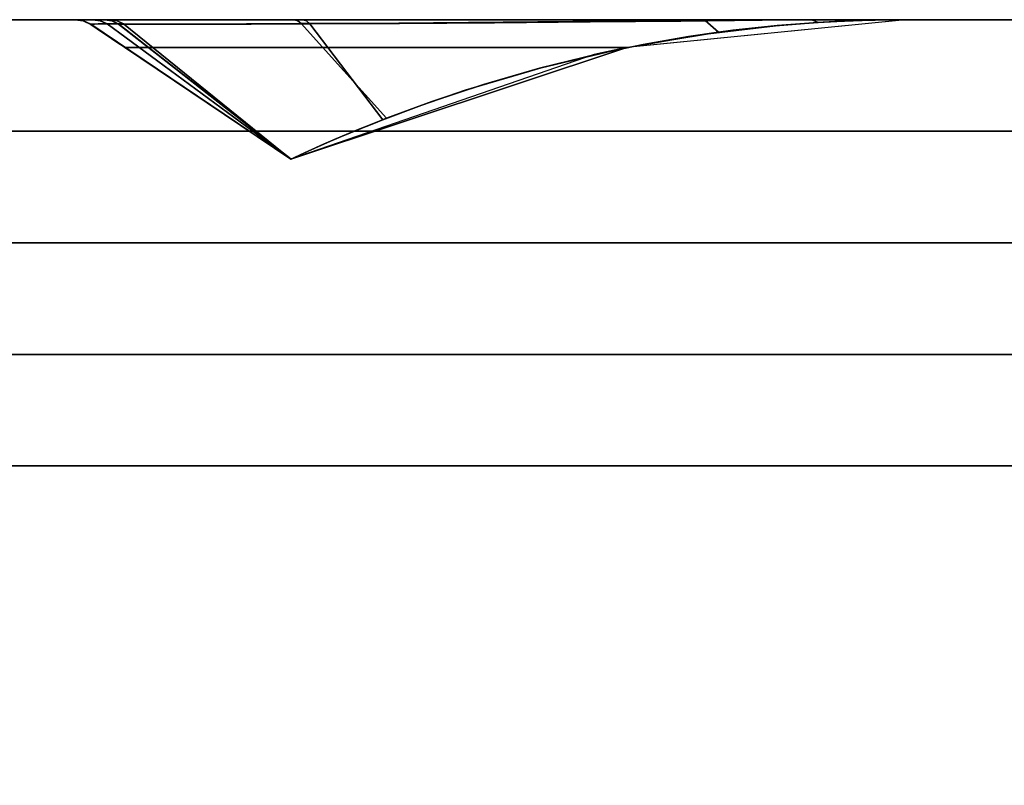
# Model space of a CAD drawing. Header units: centimetres. Extents: x -18 to 18, y -18 to 18.
# Tile 21 of 45: x -9.2 to -5.7, y 15.3 to 18. Entities that reach past the tile are written whole.
import ezdxf

# ---------------------------------------------------------------- set-up
doc = ezdxf.new("R2010")
doc.units = ezdxf.units.CM
doc.layers.get('0').update_dxf_attribs({"true_color": 0x5890e1})

msp = doc.modelspace()

# ---------------------------------------------------------------- linework, layer by layer
at = {"color": 183, "true_color": 0x8c58e1}
for points in [[(-17.6, 18, 0), (17.6, 18, 0), (17.6, 17.9923, 0), (17.6, 17.9695, 0), (17.6, 17.9325, 0), (17.6, 17.8828, 0), (17.6, 17.8222, 0), (17.6, 17.753, 0), (17.6, 17.678, 0), (17.6, 17.6, 0), (-17.6, 17.6, 0), (-17.6, 17.678, 0), (-17.6, 17.753, 0), (-17.6, 17.8222, 0), (-17.6, 17.8828, 0), (-17.6, 17.9325, 0), (-17.6, 17.9695, 0), (-17.6, 17.9923, 0)], [(17.6, 18, 0), (-17.6, 18, 0), (-17.6, 18, 0), (17.6, 18, 0)], [(17.6, 17.9923, 0), (17.6, 18, 0), (-17.6, 18, 0), (-17.6, 17.9923, 0), (-17.6, 17.9695, 0), (-17.6, 17.9325, 0), (-17.6, 17.8828, 0), (-17.6, 17.8222, 0), (-17.6, 17.753, 0), (-17.6, 17.678, 0), (-17.6, 17.6, 0), (17.6, 17.6, 0), (17.6, 17.678, 0), (17.6, 17.753, 0), (17.6, 17.8222, 0), (17.6, 17.8828, 0), (17.6, 17.9325, 0), (17.6, 17.9695, 0)], [(-9.0488, 18, 0), (-9.0489, 18, 0), (-6.0726, 18, 0), (-6.0726, 18, 0), (-6.0726, 18, 0), (-6.0726, 18, 0), (-6.0945, 18, 0), (-6.094, 18, 0), (-6.1103, 18, 0), (-6.2212, 18, 0), (-6.3999, 18, 0), (-6.7785, 18, 0), (-7.1304, 18, 0), (-7.5126, 18, 0), (-7.8991, 18, 0), (-8.2629, 18, 0), (-8.4813, 18, 0), (-8.6712, 18, 0), (-8.8267, 18, 0), (-8.9429, 18, 0), (-8.9852, 18, 0), (-9.048, 18, 0)], [(-7.8991, 18, 0), (-8.2629, 18, 0), (-8.4813, 18, 0), (-8.6712, 18, 0), (-8.8267, 18, 0), (-8.9429, 18, 0), (-8.9852, 18, 0), (-9.048, 18, 0), (-9.0488, 18, 0), (-9.0489, 18, 0), (-6.0726, 18, 0), (-6.0726, 18, 0), (-6.0726, 18, 0), (-6.0726, 18, 0), (-6.0945, 18, 0), (-6.094, 18, 0), (-6.1103, 18, 0), (-6.2212, 18, 0), (-6.3999, 18, 0), (-6.7785, 18, 0), (-7.1304, 18, 0), (-7.5126, 18, 0)], [(-7.8991, 18, 0), (-8.2629, 18, 0), (-8.4813, 18, 0), (-8.6712, 18, 0), (-8.8267, 18, 0), (-8.9429, 18, 0), (-8.9852, 18, 0), (-9.048, 18, 0), (-9.0488, 18, 0), (-9.0489, 18, 0), (-6.0726, 18, 0), (-6.0726, 18, 0), (-6.0726, 18, 0), (-6.0726, 18, 0), (-6.0945, 18, 0), (-6.094, 18, 0), (-6.1103, 18, 0), (-6.2212, 18, 0), (-6.3999, 18, 0), (-6.7785, 18, 0), (-7.1304, 18, 0), (-7.5126, 18, 0)], [(-9.0489, 18, 0), (-6.0726, 18, 0), (-6.0726, 18, 0), (-6.0726, 18, 0), (-6.0726, 18, 0), (-6.0945, 18, 0), (-6.094, 18, 0), (-6.1103, 18, 0), (-6.2212, 18, 0), (-6.3999, 18, 0), (-6.7785, 18, 0), (-7.1304, 18, 0), (-7.5126, 18, 0), (-7.8991, 18, 0), (-8.2629, 18, 0), (-8.4813, 18, 0), (-8.6712, 18, 0), (-8.8267, 18, 0), (-8.9429, 18, 0), (-8.9852, 18, 0), (-9.048, 18, 0), (-9.0488, 18, 0)], [(-9.0197, 17.9957, 0), (-8.993, 17.983, 0), (-8.993, 17.9829, 0), (-9.0202, 17.9958, 0), (-9.0486, 18, 0), (-9.0489, 18, 0), (-9.0488, 18, 0)], [(-9.0197, 17.9957, 0), (-8.993, 17.983, 0), (-8.993, 17.9829, 0), (-9.0202, 17.9958, 0), (-9.0486, 18, 0), (-9.0489, 18, 0), (-9.0488, 18, 0)], [(-9.0197, 17.9957, 0), (-8.993, 17.983, 0), (-8.993, 17.9829, 0), (-9.0202, 17.9958, 0), (-9.0486, 18, 0), (-9.0489, 18, 0), (-9.0488, 18, 0)], [(-9.0197, 17.9957, 0), (-8.993, 17.983, 0), (-8.993, 17.9829, 0), (-9.0202, 17.9958, 0), (-9.0486, 18, 0), (-9.0489, 18, 0), (-9.0488, 18, 0)], [(-6.1964, 17.9985, 0), (-6.0726, 18, 0), (-9.0488, 18, 0), (-9.0202, 17.9958, 0), (-8.993, 17.9829, 0), (-8.9697, 17.9672, 0), (-8.9396, 17.947, 0), (-8.9053, 17.9239, 0), (-8.8699, 17.9, 0), (-7.0719, 17.9, 0), (-7.0097, 17.9122, 0), (-6.9474, 17.9236, 0), (-6.8226, 17.944, 0), (-6.6977, 17.9612, 0), (-6.5726, 17.9753, 0), (-6.4474, 17.9862, 0), (-6.322, 17.9939, 0)], [(-6.1964, 17.9985, 0), (-6.0726, 18, 0), (-9.0488, 18, 0), (-9.0202, 17.9958, 0), (-8.993, 17.9829, 0), (-8.9697, 17.9672, 0), (-8.9396, 17.947, 0), (-8.9053, 17.9239, 0), (-8.8699, 17.9, 0), (-7.0719, 17.9, 0), (-7.0097, 17.9122, 0), (-6.9474, 17.9236, 0), (-6.8226, 17.944, 0), (-6.6977, 17.9612, 0), (-6.5726, 17.9753, 0), (-6.4474, 17.9862, 0), (-6.322, 17.9939, 0)], [(-6.1964, 17.9985, 0), (-6.0726, 18, 0), (-9.0488, 18, 0), (-9.0202, 17.9958, 0), (-8.993, 17.9829, 0), (-8.9697, 17.9672, 0), (-8.9396, 17.947, 0), (-8.9053, 17.9239, 0), (-8.8699, 17.9, 0), (-7.0719, 17.9, 0), (-7.0097, 17.9122, 0), (-6.9474, 17.9236, 0), (-6.8226, 17.944, 0), (-6.6977, 17.9612, 0), (-6.5726, 17.9753, 0), (-6.4474, 17.9862, 0), (-6.322, 17.9939, 0)], [(-6.1964, 17.9985, 0), (-6.0726, 18, 0), (-9.0488, 18, 0), (-9.0202, 17.9958, 0), (-8.993, 17.9829, 0), (-8.9697, 17.9672, 0), (-8.9396, 17.947, 0), (-8.9053, 17.9239, 0), (-8.8699, 17.9, 0), (-7.0719, 17.9, 0), (-7.0097, 17.9122, 0), (-6.9474, 17.9236, 0), (-6.8226, 17.944, 0), (-6.6977, 17.9612, 0), (-6.5726, 17.9753, 0), (-6.4474, 17.9862, 0), (-6.322, 17.9939, 0)], [(-9.0197, 17.9957, 0), (-9.0488, 18, 0), (-9.048, 18, 0), (-9.0192, 17.9958, 0), (-8.9929, 17.9835, 0), (-8.993, 17.983, 0)], [(-9.0197, 17.9957, 0), (-9.0488, 18, 0), (-9.048, 18, 0), (-9.0192, 17.9958, 0), (-8.9929, 17.9835, 0), (-8.993, 17.983, 0)], [(-9.0197, 17.9957, 0), (-9.0488, 18, 0), (-9.048, 18, 0), (-9.0192, 17.9958, 0), (-8.9929, 17.9835, 0), (-8.993, 17.983, 0)], [(-9.0488, 18, 0), (-9.048, 18, 0), (-9.0192, 17.9958, 0), (-8.9929, 17.9835, 0), (-8.993, 17.983, 0), (-9.0197, 17.9957, 0)], [(-6.0723, 18, 0), (-6.0723, 18, 0), (-6.0723, 18, 0), (-6.0723, 18, 0), (-6.0942, 18, 0), (-6.0939, 18, 0), (-6.1035, 18, 0), (-6.2143, 18, 0), (-6.3996, 18, 0), (-6.7782, 18, 0), (-7.1301, 18, 0), (-7.5123, 18, 0), (-7.8988, 18, 0), (-8.2626, 18, 0), (-8.481, 18, 0), (-8.6709, 18, 0), (-8.8264, 18, 0), (-8.9426, 18, 0), (-8.9849, 18, 0), (-9.0477, 18, 0), (-9.0485, 18, 0), (-9.0486, 18, 0)], [(-9.0485, 18, 0), (-6.072, 18, 0), (-6.072, 18, 0), (-6.0724, 18, 0), (-6.0728, 18, 0), (-6.0727, 18, 0), (-6.0731, 18, 0), (-6.0893, 18, 0), (-6.0884, 18, 0), (-6.176, 18, 0), (-6.3413, 18, 0), (-6.5746, 18, 0), (-6.8637, 18, 0), (-7.1935, 18, 0), (-7.5451, 18, 0), (-7.898, 18, 0), (-8.2318, 18, 0), (-8.6426, 18, 0), (-8.8018, 18, 0), (-8.924, 18, 0), (-8.924, 18, 0), (-9.0173, 18, 0), (-9.0486, 18, 0)], [(-9.0194, 17.9957, 0), (-8.9927, 17.983, 0), (-8.9928, 17.9829, 0), (-9.0199, 17.9958, 0), (-9.0483, 18, 0), (-9.0486, 18, 0), (-9.0485, 18, 0)], [(-9.0194, 17.9956, 0), (-8.9927, 17.9829, 0), (-8.9926, 17.983, 0), (-9.0193, 17.9956, 0), (-9.0485, 18, 0), (-9.0486, 18, 0)], [(-8.8984, 17.9961, 0), (-8.8749, 17.9846, 0), (-8.9657, 17.985, 0), (-8.9927, 17.9829, 0), (-9.0194, 17.9956, 0), (-9.0486, 18, 0), (-9.0173, 18, 0), (-8.924, 18, 0)], [(-6.1975, 17.9985, 0), (-6.072, 18, 0), (-9.0485, 18, 0), (-9.0193, 17.9956, 0), (-8.9926, 17.983, 0), (-8.965, 17.9644, 0), (-8.9345, 17.9438, 0), (-8.9023, 17.9221, 0), (-8.8694, 17.9, 0), (-7.0711, 17.9, 0), (-7.009, 17.9122, 0), (-6.9468, 17.9236, 0), (-6.8223, 17.9439, 0), (-6.6976, 17.9611, 0), (-6.5728, 17.9752, 0), (-6.448, 17.9861, 0), (-6.3229, 17.9938, 0)], [(-6.1962, 17.9985, 0), (-6.0723, 18, 0), (-9.0485, 18, 0), (-9.0199, 17.9958, 0), (-8.9928, 17.9829, 0), (-8.9694, 17.9672, 0), (-8.9394, 17.947, 0), (-8.905, 17.9239, 0), (-8.8696, 17.9, 0), (-7.0716, 17.9, 0), (-7.0094, 17.9122, 0), (-6.9471, 17.9236, 0), (-6.8223, 17.944, 0), (-6.6974, 17.9612, 0), (-6.5723, 17.9753, 0), (-6.4471, 17.9862, 0), (-6.3217, 17.9939, 0)], [(-9.0485, 18, 0), (-9.0477, 18, 0), (-9.019, 17.9958, 0), (-8.9927, 17.9835, 0), (-8.9927, 17.983, 0), (-9.0194, 17.9957, 0)], [(-8.9587, 17.9961, 0), (-8.9342, 17.9847, 0), (-8.9929, 17.9835, 0), (-9.0192, 17.9958, 0), (-9.048, 18, 0), (-8.9852, 18, 0)], [(-8.9587, 17.9961, 0), (-8.9342, 17.9847, 0), (-8.9929, 17.9835, 0), (-9.0192, 17.9958, 0), (-9.048, 18, 0), (-8.9852, 18, 0)], [(-9.0192, 17.9958, 0), (-9.048, 18, 0), (-8.9852, 18, 0), (-8.9587, 17.9961, 0), (-8.9342, 17.9847, 0), (-8.9929, 17.9835, 0)], [(-9.0192, 17.9958, 0), (-9.048, 18, 0), (-8.9852, 18, 0), (-8.9587, 17.9961, 0), (-8.9342, 17.9847, 0), (-8.9929, 17.9835, 0)], [(-8.9584, 17.9961, 0), (-8.9339, 17.9847, 0), (-8.9927, 17.9835, 0), (-9.019, 17.9958, 0), (-9.0477, 18, 0), (-8.9849, 18, 0)], [(-8.993, 17.983, 0), (-8.9929, 17.9835, 0), (-8.2757, 17.4999, 0), (-8.2757, 17.4999, 0)], [(-8.993, 17.983, 0), (-8.9929, 17.9835, 0), (-8.2757, 17.4999, 0), (-8.2757, 17.4999, 0)], [(-8.993, 17.983, 0), (-8.9929, 17.9835, 0), (-8.2757, 17.4999, 0), (-8.2757, 17.4999, 0)], [(-8.993, 17.983, 0), (-8.9929, 17.9835, 0), (-8.2757, 17.4999, 0), (-8.2757, 17.4999, 0)], [(-8.2757, 17.4999, 0), (-8.2757, 17.4999, 0), (-8.8699, 17.9, 0), (-8.9396, 17.947, 0), (-8.9697, 17.9672, 0), (-8.993, 17.9829, 0), (-8.993, 17.983, 0)], [(-8.2757, 17.4999, 0), (-8.2757, 17.4999, 0), (-8.8699, 17.9, 0), (-8.9396, 17.947, 0), (-8.9697, 17.9672, 0), (-8.993, 17.9829, 0), (-8.993, 17.983, 0)], [(-8.2757, 17.4999, 0), (-8.2757, 17.4999, 0), (-8.8699, 17.9, 0), (-8.9396, 17.947, 0), (-8.9697, 17.9672, 0), (-8.993, 17.9829, 0), (-8.993, 17.983, 0)], [(-8.2757, 17.4999, 0), (-8.2757, 17.4999, 0), (-8.8699, 17.9, 0), (-8.9396, 17.947, 0), (-8.9697, 17.9672, 0), (-8.993, 17.9829, 0), (-8.993, 17.983, 0)], [(-8.9929, 17.9835, 0), (-8.9342, 17.9847, 0), (-8.2757, 17.4999, 0), (-8.2757, 17.4999, 0)], [(-8.9929, 17.9835, 0), (-8.9342, 17.9847, 0), (-8.2757, 17.4999, 0), (-8.2757, 17.4999, 0)], [(-8.9929, 17.9835, 0), (-8.9342, 17.9847, 0), (-8.2757, 17.4999, 0), (-8.2757, 17.4999, 0)], [(-8.9929, 17.9835, 0), (-8.9342, 17.9847, 0), (-8.2757, 17.4999, 0), (-8.2757, 17.4999, 0)], [(-8.2755, 17.4999, 0), (-8.2755, 17.4999, 0), (-8.8696, 17.9, 0), (-8.9394, 17.947, 0), (-8.9694, 17.9672, 0), (-8.9928, 17.9829, 0), (-8.9927, 17.983, 0)], [(-8.8749, 17.9846, 0), (-8.2751, 17.4998, 0), (-8.2751, 17.4998, 0), (-8.2751, 17.4998, 0), (-8.9927, 17.9829, 0), (-8.9657, 17.985, 0)], [(-8.9927, 17.9835, 0), (-8.9339, 17.9847, 0), (-8.2755, 17.4999, 0), (-8.2755, 17.4999, 0)], [(-8.9927, 17.983, 0), (-8.9927, 17.9835, 0), (-8.2755, 17.4999, 0), (-8.2755, 17.4999, 0)], [(-8.2751, 17.4998, 0), (-8.2751, 17.4999, 0), (-8.8694, 17.9, 0), (-8.9345, 17.9438, 0), (-8.965, 17.9644, 0), (-8.9926, 17.983, 0), (-8.9927, 17.9829, 0)], [(-8.9852, 18, 0), (-8.9429, 18, 0), (-8.9169, 17.996, 0), (-8.8929, 17.9844, 0), (-8.9342, 17.9847, 0), (-8.9587, 17.9961, 0)], [(-8.9852, 18, 0), (-8.9429, 18, 0), (-8.9169, 17.996, 0), (-8.8929, 17.9844, 0), (-8.9342, 17.9847, 0), (-8.9587, 17.9961, 0)], [(-8.9852, 18, 0), (-8.9429, 18, 0), (-8.9169, 17.996, 0), (-8.8929, 17.9844, 0), (-8.9342, 17.9847, 0), (-8.9587, 17.9961, 0)], [(-8.9852, 18, 0), (-8.9429, 18, 0), (-8.9169, 17.996, 0), (-8.8929, 17.9844, 0), (-8.9342, 17.9847, 0), (-8.9587, 17.9961, 0)], [(-8.9849, 18, 0), (-8.9426, 18, 0), (-8.9166, 17.996, 0), (-8.8927, 17.9844, 0), (-8.9339, 17.9847, 0), (-8.9584, 17.9961, 0)], [(-8.7804, 17.984, 0), (-8.8929, 17.9844, 0), (-8.9169, 17.996, 0), (-8.9429, 18, 0), (-8.8267, 18, 0), (-8.6712, 18, 0), (-8.4813, 18, 0), (-8.2629, 18, 0), (-8.2503, 17.9964, 0), (-8.2386, 17.9858, 0), (-8.6307, 17.9841, 0)], [(-8.2503, 17.9964, 0), (-8.2386, 17.9858, 0), (-8.6307, 17.9841, 0), (-8.7804, 17.984, 0), (-8.8929, 17.9844, 0), (-8.9169, 17.996, 0), (-8.9429, 18, 0), (-8.8267, 18, 0), (-8.6712, 18, 0), (-8.4813, 18, 0), (-8.2629, 18, 0)], [(-8.2503, 17.9964, 0), (-8.2386, 17.9858, 0), (-8.6307, 17.9841, 0), (-8.7804, 17.984, 0), (-8.8929, 17.9844, 0), (-8.9169, 17.996, 0), (-8.9429, 18, 0), (-8.8267, 18, 0), (-8.6712, 18, 0), (-8.4813, 18, 0), (-8.2629, 18, 0)], [(-8.2503, 17.9964, 0), (-8.2386, 17.9858, 0), (-8.6307, 17.9841, 0), (-8.7804, 17.984, 0), (-8.8929, 17.9844, 0), (-8.9169, 17.996, 0), (-8.9429, 18, 0), (-8.8267, 18, 0), (-8.6712, 18, 0), (-8.4813, 18, 0), (-8.2629, 18, 0)], [(-8.7801, 17.984, 0), (-8.8927, 17.9844, 0), (-8.9166, 17.996, 0), (-8.9426, 18, 0), (-8.8264, 18, 0), (-8.6709, 18, 0), (-8.481, 18, 0), (-8.2626, 18, 0), (-8.25, 17.9964, 0), (-8.2383, 17.9858, 0), (-8.6304, 17.9841, 0)], [(-8.2749, 17.5003, 0), (-8.2757, 17.4999, 0), (-8.2757, 17.4999, 0), (-8.9342, 17.9847, 0), (-8.8929, 17.9844, 0)], [(-8.2749, 17.5003, 0), (-8.2757, 17.4999, 0), (-8.2757, 17.4999, 0), (-8.9342, 17.9847, 0), (-8.8929, 17.9844, 0)], [(-8.2749, 17.5003, 0), (-8.2757, 17.4999, 0), (-8.2757, 17.4999, 0), (-8.9342, 17.9847, 0), (-8.8929, 17.9844, 0)], [(-8.2749, 17.5003, 0), (-8.2757, 17.4999, 0), (-8.2757, 17.4999, 0), (-8.9342, 17.9847, 0), (-8.8929, 17.9844, 0)], [(-8.2746, 17.5003, 0), (-8.2755, 17.4999, 0), (-8.2755, 17.4999, 0), (-8.9339, 17.9847, 0), (-8.8927, 17.9844, 0)], [(-8.2192, 17.9961, 0), (-8.2077, 17.9847, 0), (-8.6026, 17.9836, 0), (-8.8749, 17.9846, 0), (-8.8984, 17.9961, 0), (-8.924, 18, 0), (-8.8018, 18, 0), (-8.6426, 18, 0), (-8.2318, 18, 0)], [(-7.9325, 17.6464, 0), (-7.9729, 17.6306, 0), (-8.0456, 17.6012, 0), (-8.1147, 17.5723, 0), (-8.1764, 17.5455, 0), (-8.227, 17.5227, 0), (-8.2621, 17.5064, 0), (-8.2749, 17.5003, 0), (-8.8929, 17.9844, 0), (-8.7804, 17.984, 0), (-8.6307, 17.9841, 0), (-8.4483, 17.9847, 0), (-8.2386, 17.9858, 0)], [(-7.9325, 17.6464, 0), (-7.9729, 17.6306, 0), (-8.0456, 17.6012, 0), (-8.1147, 17.5723, 0), (-8.1764, 17.5455, 0), (-8.227, 17.5227, 0), (-8.2621, 17.5064, 0), (-8.2749, 17.5003, 0), (-8.8929, 17.9844, 0), (-8.7804, 17.984, 0), (-8.6307, 17.9841, 0), (-8.4483, 17.9847, 0), (-8.2386, 17.9858, 0)], [(-7.9325, 17.6464, 0), (-7.9729, 17.6306, 0), (-8.0456, 17.6012, 0), (-8.1147, 17.5723, 0), (-8.1764, 17.5455, 0), (-8.227, 17.5227, 0), (-8.2621, 17.5064, 0), (-8.2749, 17.5003, 0), (-8.8929, 17.9844, 0), (-8.7804, 17.984, 0), (-8.6307, 17.9841, 0), (-8.4483, 17.9847, 0), (-8.2386, 17.9858, 0)], [(-7.9325, 17.6464, 0), (-7.9729, 17.6306, 0), (-8.0456, 17.6012, 0), (-8.1147, 17.5723, 0), (-8.1764, 17.5455, 0), (-8.227, 17.5227, 0), (-8.2621, 17.5064, 0), (-8.2749, 17.5003, 0), (-8.8929, 17.9844, 0), (-8.7804, 17.984, 0), (-8.6307, 17.9841, 0), (-8.4483, 17.9847, 0), (-8.2386, 17.9858, 0)], [(-7.9323, 17.6464, 0), (-7.9726, 17.6306, 0), (-8.0453, 17.6012, 0), (-8.1144, 17.5723, 0), (-8.1761, 17.5455, 0), (-8.2267, 17.5227, 0), (-8.2619, 17.5064, 0), (-8.2746, 17.5003, 0), (-8.8927, 17.9844, 0), (-8.7801, 17.984, 0), (-8.6304, 17.9841, 0), (-8.448, 17.9847, 0), (-8.2383, 17.9858, 0)], [(-8.0233, 17.61, 0), (-8.0814, 17.586, 0), (-8.0934, 17.581, 0), (-8.1581, 17.5532, 0), (-8.2137, 17.5284, 0), (-8.256, 17.5089, 0), (-8.2751, 17.4998, 0), (-8.8749, 17.9846, 0), (-8.7562, 17.9838, 0), (-8.6026, 17.9836, 0), (-8.4179, 17.9839, 0), (-8.2077, 17.9847, 0), (-7.9459, 17.6409, 0)], [(-6.0729, 18, 0), (-6.0726, 18, 0), (-6.0726, 18, 0), (-6.0726, 18, 0), (-7.0719, 17.9, 0), (-7.1882, 17.875, 0), (-8.2757, 17.4999, 0), (-8.2757, 17.4999, 0), (-8.2757, 17.4999, 0), (-8.2757, 17.4999, 0), (-8.2757, 17.4999, 0), (-8.2749, 17.5003, 0), (-8.2621, 17.5064, 0), (-8.227, 17.5227, 0), (-8.1764, 17.5455, 0), (-8.1147, 17.5723, 0), (-8.0456, 17.6012, 0), (-7.9729, 17.6306, 0), (-7.9325, 17.6464, 0), (-7.7698, 17.7067, 0), (-7.5853, 17.768, 0), (-7.3844, 17.8263, 0), (-7.1742, 17.8781, 0), (-7.0126, 17.9116, 0), (-6.7429, 17.9553, 0), (-6.6907, 17.962, 0), (-6.5316, 17.9791, 0), (-6.3854, 17.9904, 0), (-6.3066, 17.9947, 0), (-6.2374, 17.9974, 0), (-6.1754, 17.999, 0), (-6.1241, 17.9997, 0), (-6.0882, 18, 0), (-6.0758, 18, 0)], [(-6.0729, 18, 0), (-6.0726, 18, 0), (-6.0726, 18, 0), (-6.0726, 18, 0), (-7.0719, 17.9, 0), (-7.1882, 17.875, 0), (-8.2757, 17.4999, 0), (-8.2757, 17.4999, 0), (-8.2757, 17.4999, 0), (-8.2757, 17.4999, 0), (-8.2757, 17.4999, 0), (-8.2749, 17.5003, 0), (-8.2621, 17.5064, 0), (-8.227, 17.5227, 0), (-8.1764, 17.5455, 0), (-8.1147, 17.5723, 0), (-8.0456, 17.6012, 0), (-7.9729, 17.6306, 0), (-7.9325, 17.6464, 0), (-7.7698, 17.7067, 0), (-7.5853, 17.768, 0), (-7.3844, 17.8263, 0), (-7.1742, 17.8781, 0), (-7.0126, 17.9116, 0), (-6.8504, 17.9397, 0), (-6.7429, 17.9553, 0), (-6.6908, 17.962, 0), (-6.5316, 17.9791, 0), (-6.3854, 17.9904, 0), (-6.3066, 17.9947, 0), (-6.2374, 17.9974, 0), (-6.1754, 17.999, 0), (-6.1241, 17.9997, 0), (-6.0882, 18, 0), (-6.0758, 18, 0)], [(-6.0729, 18, 0), (-6.0726, 18, 0), (-6.0726, 18, 0), (-6.0726, 18, 0), (-7.0719, 17.9, 0), (-7.1882, 17.875, 0), (-8.2757, 17.4999, 0), (-8.2757, 17.4999, 0), (-8.2757, 17.4999, 0), (-8.2757, 17.4999, 0), (-8.2757, 17.4999, 0), (-8.2749, 17.5003, 0), (-8.2621, 17.5064, 0), (-8.227, 17.5227, 0), (-8.1764, 17.5455, 0), (-8.1147, 17.5723, 0), (-8.0456, 17.6012, 0), (-7.9729, 17.6306, 0), (-7.9325, 17.6464, 0), (-7.7698, 17.7067, 0), (-7.5853, 17.768, 0), (-7.3844, 17.8263, 0), (-7.1742, 17.8781, 0), (-7.0126, 17.9116, 0), (-6.8504, 17.9397, 0), (-6.7429, 17.9553, 0), (-6.6908, 17.962, 0), (-6.5316, 17.9791, 0), (-6.3854, 17.9904, 0), (-6.3066, 17.9947, 0), (-6.2374, 17.9974, 0), (-6.1754, 17.999, 0), (-6.1241, 17.9997, 0), (-6.0882, 18, 0), (-6.0758, 18, 0)], [(-6.0729, 18, 0), (-6.0726, 18, 0), (-6.0726, 18, 0), (-6.0726, 18, 0), (-7.0719, 17.9, 0), (-7.1882, 17.875, 0), (-8.2757, 17.4999, 0), (-8.2757, 17.4999, 0), (-8.2757, 17.4999, 0), (-8.2757, 17.4999, 0), (-8.2757, 17.4999, 0), (-8.2749, 17.5003, 0), (-8.2621, 17.5064, 0), (-8.227, 17.5227, 0), (-8.1764, 17.5455, 0), (-8.1147, 17.5723, 0), (-8.0456, 17.6012, 0), (-7.9729, 17.6306, 0), (-7.9325, 17.6464, 0), (-7.7698, 17.7067, 0), (-7.5853, 17.768, 0), (-7.3844, 17.8263, 0), (-7.1742, 17.8781, 0), (-7.0126, 17.9116, 0), (-6.8504, 17.9397, 0), (-6.7429, 17.9553, 0), (-6.6908, 17.962, 0), (-6.5316, 17.9791, 0), (-6.3854, 17.9904, 0), (-6.3066, 17.9947, 0), (-6.2374, 17.9974, 0), (-6.1754, 17.999, 0), (-6.1241, 17.9997, 0), (-6.0882, 18, 0), (-6.0758, 18, 0)], [(-6.0726, 18, 0), (-6.0723, 18, 0), (-6.0723, 18, 0), (-6.0723, 18, 0), (-7.0716, 17.9, 0), (-7.1879, 17.875, 0), (-8.2755, 17.4999, 0), (-8.2755, 17.4999, 0), (-8.2755, 17.4999, 0), (-8.2755, 17.4999, 0), (-8.2755, 17.4999, 0), (-8.2746, 17.5003, 0), (-8.2619, 17.5064, 0), (-8.2267, 17.5227, 0), (-8.1761, 17.5455, 0), (-8.1144, 17.5723, 0), (-8.0453, 17.6012, 0), (-7.9726, 17.6306, 0), (-7.9323, 17.6464, 0), (-7.7695, 17.7067, 0), (-7.585, 17.768, 0), (-7.3841, 17.8263, 0), (-7.1739, 17.8781, 0), (-7.0123, 17.9116, 0), (-6.7426, 17.9553, 0), (-6.6904, 17.962, 0), (-6.5313, 17.9791, 0), (-6.3851, 17.9904, 0), (-6.3063, 17.9947, 0), (-6.2371, 17.9974, 0), (-6.1751, 17.999, 0), (-6.1238, 17.9997, 0), (-6.0879, 18, 0), (-6.0755, 18, 0)], [(-6.0728, 18, 0), (-6.0724, 17.9999, 0), (-6.072, 17.9999, 0), (-6.072, 18, 0), (-7.0711, 17.9, 0), (-8.2751, 17.4999, 0), (-8.2751, 17.4998, 0), (-8.2751, 17.4998, 0), (-8.256, 17.5089, 0), (-8.2137, 17.5284, 0), (-8.1581, 17.5532, 0), (-8.0934, 17.581, 0), (-8.0233, 17.61, 0), (-7.9459, 17.6409, 0), (-7.8059, 17.6936, 0), (-7.6507, 17.7469, 0), (-7.3786, 17.8277, 0), (-7.0879, 17.8965, 0), (-6.7996, 17.9472, 0), (-6.5376, 17.9785, 0), (-6.3891, 17.99, 0), (-6.246, 17.997, 0), (-6.181, 17.9988, 0), (-6.1264, 17.9996, 0), (-6.0872, 18, 0)], [(-8.2503, 17.9964, 0), (-8.2629, 18, 0), (-7.8991, 18, 0), (-7.5126, 18, 0), (-7.1304, 18, 0), (-6.7785, 18, 0), (-6.7908, 17.9973, 0), (-7.1399, 17.9945, 0), (-7.514, 17.9912, 0), (-7.8883, 17.9881, 0), (-8.2386, 17.9858, 0)], [(-8.2503, 17.9964, 0), (-8.2629, 18, 0), (-7.8991, 18, 0), (-7.5126, 18, 0), (-7.1304, 18, 0), (-6.7785, 18, 0), (-6.7908, 17.9973, 0), (-7.1399, 17.9945, 0), (-7.514, 17.9912, 0), (-7.8883, 17.9881, 0), (-8.2386, 17.9858, 0)], [(-8.2503, 17.9964, 0), (-8.2629, 18, 0), (-7.8991, 18, 0), (-7.5126, 18, 0), (-7.1304, 18, 0), (-6.7785, 18, 0), (-6.7908, 17.9973, 0), (-7.1399, 17.9945, 0), (-7.514, 17.9912, 0), (-7.8883, 17.9881, 0), (-8.2386, 17.9858, 0)], [(-8.2503, 17.9964, 0), (-8.2629, 18, 0), (-7.8991, 18, 0), (-7.5126, 18, 0), (-7.1304, 18, 0), (-6.7785, 18, 0), (-6.7908, 17.9973, 0), (-7.1399, 17.9945, 0), (-7.514, 17.9912, 0), (-7.8883, 17.9881, 0), (-8.2386, 17.9858, 0)], [(-8.25, 17.9964, 0), (-8.2626, 18, 0), (-7.8988, 18, 0), (-7.5123, 18, 0), (-7.1301, 18, 0), (-6.7782, 18, 0), (-6.7905, 17.9973, 0), (-7.1396, 17.9945, 0), (-7.5137, 17.9912, 0), (-7.888, 17.9881, 0), (-8.2383, 17.9858, 0)], [(-7.0125, 17.9116, 0), (-7.0126, 17.9115, 0), (-7.1742, 17.8782, 0), (-7.1742, 17.8781, 0), (-7.3844, 17.8263, 0), (-7.5853, 17.768, 0), (-7.7698, 17.7067, 0), (-7.9325, 17.6464, 0), (-8.2386, 17.9858, 0), (-7.8883, 17.9881, 0), (-7.514, 17.9912, 0), (-7.1399, 17.9945, 0), (-6.7908, 17.9973, 0), (-6.7429, 17.9553, 0)], [(-7.0125, 17.9116, 0), (-7.0126, 17.9115, 0), (-7.1742, 17.8782, 0), (-7.1742, 17.8781, 0), (-7.3844, 17.8263, 0), (-7.5853, 17.768, 0), (-7.7698, 17.7067, 0), (-7.9325, 17.6464, 0), (-8.2386, 17.9858, 0), (-7.8883, 17.9881, 0), (-7.514, 17.9912, 0), (-7.1399, 17.9945, 0), (-6.7908, 17.9973, 0), (-6.7429, 17.9553, 0), (-6.8504, 17.9397, 0)], [(-7.0125, 17.9116, 0), (-7.0126, 17.9115, 0), (-7.1742, 17.8782, 0), (-7.1742, 17.8781, 0), (-7.3844, 17.8263, 0), (-7.5853, 17.768, 0), (-7.7698, 17.7067, 0), (-7.9325, 17.6464, 0), (-8.2386, 17.9858, 0), (-7.8883, 17.9881, 0), (-7.514, 17.9912, 0), (-7.1399, 17.9945, 0), (-6.7908, 17.9973, 0), (-6.7429, 17.9553, 0), (-6.8504, 17.9397, 0)], [(-7.0125, 17.9116, 0), (-7.0126, 17.9115, 0), (-7.1742, 17.8782, 0), (-7.1742, 17.8781, 0), (-7.3844, 17.8263, 0), (-7.5853, 17.768, 0), (-7.7698, 17.7067, 0), (-7.9325, 17.6464, 0), (-8.2386, 17.9858, 0), (-7.8883, 17.9881, 0), (-7.514, 17.9912, 0), (-7.1399, 17.9945, 0), (-6.7908, 17.9973, 0), (-6.7429, 17.9553, 0), (-6.8504, 17.9397, 0)], [(-7.0123, 17.9116, 0), (-7.0123, 17.9115, 0), (-7.1739, 17.8782, 0), (-7.1739, 17.8781, 0), (-7.3841, 17.8263, 0), (-7.585, 17.768, 0), (-7.7695, 17.7067, 0), (-7.9323, 17.6464, 0), (-8.2383, 17.9858, 0), (-7.888, 17.9881, 0), (-7.5137, 17.9912, 0), (-7.1396, 17.9945, 0), (-6.7905, 17.9973, 0), (-6.7426, 17.9553, 0)], [(-8.2192, 17.9961, 0), (-8.2318, 18, 0), (-7.898, 18, 0), (-7.5451, 18, 0), (-7.1935, 18, 0), (-6.8637, 18, 0), (-6.5746, 18, 0), (-6.3413, 18, 0), (-6.176, 18, 0), (-6.0884, 18, 0), (-6.0893, 18, 0), (-6.1806, 17.9999, 0), (-6.351, 17.9993, 0), (-6.5886, 17.9978, 0), (-6.8779, 17.9953, 0), (-7.203, 17.9923, 0), (-7.5455, 17.9892, 0), (-7.8865, 17.9866, 0), (-8.2077, 17.9847, 0)], [(-6.0728, 18, 0), (-6.0728, 18, 0), (-6.0872, 18, 0), (-6.1264, 17.9996, 0), (-6.181, 17.9988, 0), (-6.246, 17.997, 0), (-6.2575, 17.9966, 0), (-6.3891, 17.99, 0), (-6.5375, 17.9784, 0), (-6.7996, 17.9472, 0), (-7.0879, 17.8965, 0), (-7.3786, 17.8277, 0), (-7.6507, 17.7469, 0), (-7.8059, 17.6935, 0), (-7.9459, 17.6409, 0), (-8.2077, 17.9847, 0), (-7.8865, 17.9866, 0), (-7.5455, 17.9892, 0), (-7.203, 17.9923, 0), (-6.8779, 17.9953, 0), (-6.5886, 17.9978, 0), (-6.351, 17.9993, 0), (-6.1806, 17.9999, 0), (-6.0893, 18, 0), (-6.0731, 18, 0)], [(-6.7785, 18, 0), (-6.3999, 18, 0), (-6.4082, 17.9994, 0), (-6.7908, 17.9973, 0)], [(-6.7785, 18, 0), (-6.3999, 18, 0), (-6.4082, 17.9994, 0), (-6.7908, 17.9973, 0)], [(-6.7785, 18, 0), (-6.3999, 18, 0), (-6.4082, 17.9994, 0), (-6.7908, 17.9973, 0)], [(-6.7785, 18, 0), (-6.3999, 18, 0), (-6.4082, 17.9994, 0), (-6.7908, 17.9973, 0)], [(-6.4082, 17.9994, 0), (-6.3854, 17.9904, 0), (-6.5316, 17.9791, 0), (-6.6907, 17.962, 0), (-6.6907, 17.962, 0), (-6.7429, 17.9553, 0), (-6.7908, 17.9973, 0), (-6.5857, 17.9986, 0)], [(-6.4082, 17.9994, 0), (-6.3854, 17.9904, 0), (-6.5316, 17.9791, 0), (-6.6908, 17.962, 0), (-6.7428, 17.9553, 0), (-6.7908, 17.9973, 0), (-6.5857, 17.9986, 0)], [(-6.4082, 17.9994, 0), (-6.3854, 17.9904, 0), (-6.5316, 17.9791, 0), (-6.6908, 17.962, 0), (-6.7428, 17.9553, 0), (-6.7908, 17.9973, 0), (-6.5857, 17.9986, 0)], [(-6.4082, 17.9994, 0), (-6.3854, 17.9904, 0), (-6.5316, 17.9791, 0), (-6.6908, 17.962, 0), (-6.7428, 17.9553, 0), (-6.7908, 17.9973, 0), (-6.5857, 17.9986, 0)], [(-6.7782, 18, 0), (-6.3996, 18, 0), (-6.4079, 17.9994, 0), (-6.7905, 17.9973, 0)], [(-6.4079, 17.9994, 0), (-6.3851, 17.9904, 0), (-6.5313, 17.9791, 0), (-6.6905, 17.962, 0), (-6.6904, 17.962, 0), (-6.7426, 17.9553, 0), (-6.7905, 17.9973, 0), (-6.5854, 17.9986, 0)], [(-6.0945, 18, 0), (-6.0945, 18, 0), (-6.0945, 18, 0), (-6.0946, 18, 0), (-6.1395, 18, 0), (-6.2077, 17.9999, 0), (-6.4082, 17.9994, 0), (-6.3999, 18, 0), (-6.2212, 18, 0), (-6.1103, 18, 0)], [(-6.0945, 18, 0), (-6.0945, 18, 0), (-6.0945, 18, 0), (-6.0946, 18, 0), (-6.1395, 18, 0), (-6.2077, 17.9999, 0), (-6.4082, 17.9994, 0), (-6.3999, 18, 0), (-6.2212, 18, 0), (-6.1103, 18, 0)], [(-6.0945, 18, 0), (-6.0945, 18, 0), (-6.0945, 18, 0), (-6.0946, 18, 0), (-6.1395, 18, 0), (-6.2077, 17.9999, 0), (-6.4082, 17.9994, 0), (-6.3999, 18, 0), (-6.2212, 18, 0), (-6.1103, 18, 0)], [(-6.0945, 18, 0), (-6.0945, 18, 0), (-6.0945, 18, 0), (-6.0946, 18, 0), (-6.1395, 18, 0), (-6.2077, 17.9999, 0), (-6.4082, 17.9994, 0), (-6.3999, 18, 0), (-6.2212, 18, 0), (-6.1103, 18, 0)], [(-6.3066, 17.9947, 0), (-6.3854, 17.9904, 0), (-6.4082, 17.9994, 0), (-6.2975, 17.9998, 0), (-6.2073, 17.9999, 0), (-6.1393, 18, 0), (-6.0945, 18, 0), (-6.0726, 18, 0), (-6.0726, 18, 0), (-6.0729, 18, 0), (-6.0758, 18, 0), (-6.0882, 18, 0), (-6.1241, 17.9997, 0), (-6.1754, 17.999, 0), (-6.2374, 17.9974, 0)], [(-6.3066, 17.9947, 0), (-6.3854, 17.9904, 0), (-6.4082, 17.9994, 0), (-6.2975, 17.9998, 0), (-6.2073, 17.9999, 0), (-6.1393, 18, 0), (-6.0945, 18, 0), (-6.0726, 18, 0), (-6.0726, 18, 0), (-6.0729, 18, 0), (-6.0758, 18, 0), (-6.0882, 18, 0), (-6.1241, 17.9997, 0), (-6.1754, 17.999, 0), (-6.2374, 17.9974, 0), (-6.2503, 17.997, 0)], [(-6.3066, 17.9947, 0), (-6.3854, 17.9904, 0), (-6.4082, 17.9994, 0), (-6.2975, 17.9998, 0), (-6.2073, 17.9999, 0), (-6.1393, 18, 0), (-6.0945, 18, 0), (-6.0726, 18, 0), (-6.0726, 18, 0), (-6.0729, 18, 0), (-6.0758, 18, 0), (-6.0882, 18, 0), (-6.1241, 17.9997, 0), (-6.1754, 17.999, 0), (-6.2374, 17.9974, 0)], [(-6.3066, 17.9947, 0), (-6.3854, 17.9904, 0), (-6.4082, 17.9994, 0), (-6.2975, 17.9998, 0), (-6.2073, 17.9999, 0), (-6.1393, 18, 0), (-6.0945, 18, 0), (-6.0726, 18, 0), (-6.0726, 18, 0), (-6.0729, 18, 0), (-6.0758, 18, 0), (-6.0882, 18, 0), (-6.1241, 17.9997, 0), (-6.1754, 17.999, 0), (-6.2374, 17.9974, 0)], [(-6.0942, 18, 0), (-6.0942, 18, 0), (-6.0942, 18, 0), (-6.0943, 18, 0), (-6.1392, 18, 0), (-6.2074, 17.9999, 0), (-6.4079, 17.9994, 0), (-6.3996, 18, 0), (-6.2143, 18, 0), (-6.1035, 18, 0), (-6.1035, 18, 0)], [(-6.3063, 17.9947, 0), (-6.3851, 17.9904, 0), (-6.4079, 17.9994, 0), (-6.2972, 17.9998, 0), (-6.2071, 17.9999, 0), (-6.139, 18, 0), (-6.0942, 18, 0), (-6.0723, 18, 0), (-6.0723, 18, 0), (-6.0726, 18, 0), (-6.0755, 18, 0), (-6.0879, 18, 0), (-6.1238, 17.9997, 0), (-6.1751, 17.999, 0), (-6.2371, 17.9974, 0)], [(-8.8699, 17.9, 0), (-8.2757, 17.4999, 0), (-7.0719, 17.9, 0)], [(-8.8699, 17.9, 0), (-8.2757, 17.4999, 0), (-7.0719, 17.9, 0)], [(-8.8699, 17.9, 0), (-8.2757, 17.4999, 0), (-7.0719, 17.9, 0)], [(-8.8699, 17.9, 0), (-8.2757, 17.4999, 0), (-7.0719, 17.9, 0)], [(-8.8696, 17.9, 0), (-8.2755, 17.4999, 0), (-7.0716, 17.9, 0)], [(-8.8694, 17.9, 0), (-8.2751, 17.4999, 0), (-7.0711, 17.9, 0)], [(17.6, 17.6, 0), (17.6, -17.6, 0), (-17.6, -17.6, 0), (-17.6, 17.6, 0)], [(-17.6, 17.6, 0), (-17.6, -17.6, 0), (17.6, -17.6, 0), (17.6, 17.6, 0)], [(-16.4, 17.2, 0), (16.4, 17.2, 0), (16.4, 17.122, 0), (16.4, 17.0469, 0), (16.4, 16.9778, 0), (16.4, 16.9172, 0), (16.4, 16.8674, 0), (16.4, 16.8304, 0), (16.4, 16.8077, 0), (16.4, 16.8, 0), (-16.4, 16.8, 0), (-16.4, 16.8075, 0), (-16.4, 16.8304, 0), (-16.4, 16.8678, 0), (-16.4, 16.9172, 0), (-16.4, 16.9771, 0), (-16.4, 17.0469, 0), (-16.4, 17.1227, 0)], [(-16.4, 16.8, 0), (16.4, 16.8, 0), (16.4, 16.7923, 0), (16.4, 16.7695, 0), (16.4, 16.7325, 0), (16.4, 16.6828, 0), (16.4, 16.6222, 0), (16.4, 16.553, 0), (16.4, 16.478, 0), (16.4, 16.4, 0), (-16.4, 16.4, 0), (-16.4, 16.478, 0), (-16.4, 16.553, 0), (-16.4, 16.6222, 0), (-16.4, 16.6828, 0), (-16.4, 16.7325, 0), (-16.4, 16.7695, 0), (-16.4, 16.7923, 0)], [(-16.4, 16.4, 0), (16.4, 16.4, 0), (16.4, -16.4, 0), (-16.4, -16.4, 0)]]:
    msp.add_polyline3d(points, close=True, dxfattribs=at)
msp.add_polyline3d([(16.4, 17.2, 0), (-16.4, 17.2, 0), (-16.6616, 17.156, 0), (-16.7897, 17.0987, 0), (-16.9075, 17.0184, 0), (-17.0092, 16.9185, 0), (-17.0904, 16.8041, 0), (-17.1846, 16.5561, 0), (-17.2, 16.4, 0), (-17.2, -16.4, 0), (-17.1846, -16.5561, 0), (-17.1391, -16.7061, 0), (-17.0443, -16.8741, 0), (-16.9075, -17.0184, 0), (-16.7393, -17.1245, 0), (-16.556, -17.1846, 0), (-16.4, -17.2, 0), (16.4, -17.2, 0)], dxfattribs=at)

doc.saveas('drawing.dxf')
